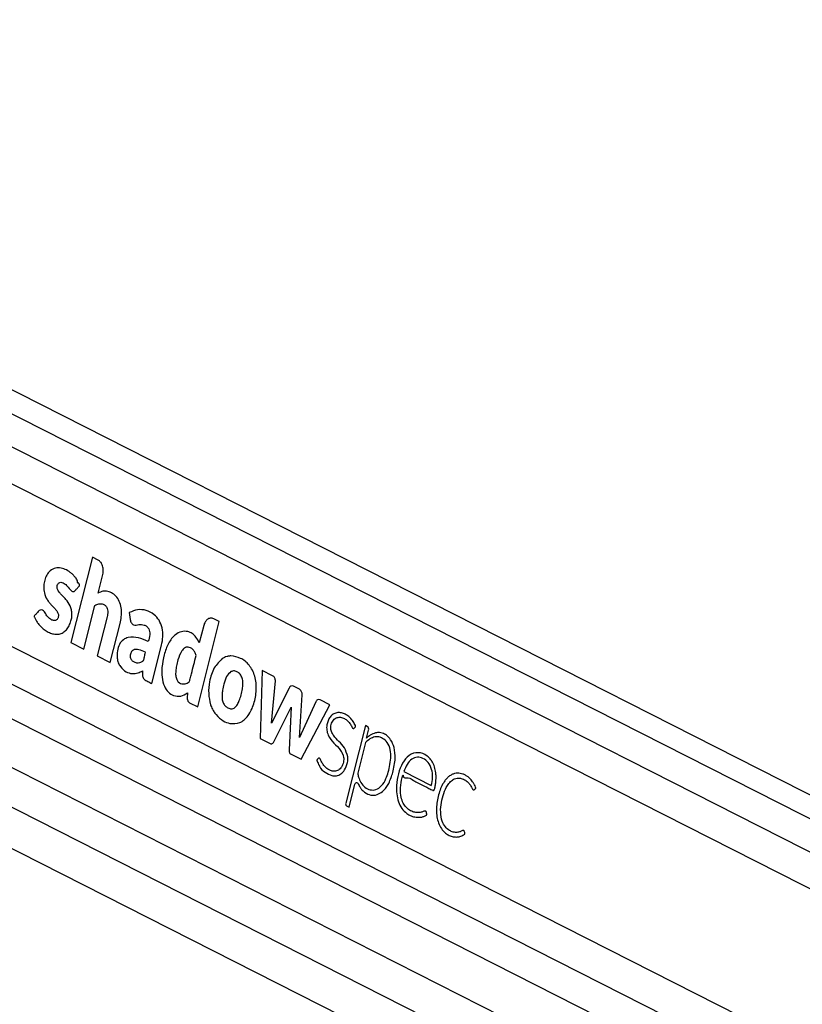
# Paper-space layout 'Surface plate' of a CAD drawing. Header units: millimetres. Extents: x 65420 to 443956, y 26941 to 406945.
# Tile 8 of 71: x 103212 to 109443, y 175897 to 183741. Entities that reach past the tile are written whole.
import ezdxf

# ---------------------------------------------------------------- set-up
doc = ezdxf.new("R2010")
doc.units = ezdxf.units.MM

psp = doc.layouts.new('Surface plate')

# ---------------------------------------------------------------- linework, layer by layer
at = {"color": 7, "linetype": 'Continuous', "lineweight": 25, "ltscale": 50}
for p, q in [((131417.06, 166439.4), (97339.58, 183740.9)), ((96325.1, 181248.53), (125777.06, 166295.46)), ((102979.32, 180130.67), (125377.08, 168759.09)), ((103791.88, 179458.36), (103619.61, 178779.75)), ((103835.81, 179436.05), (103791.88, 179458.36)), ((103835.65, 179172.34), (103873.73, 179322.36)), ((98962.31, 179264.74), (124481.16, 166308.55)), ((103722.7, 178727.4), (103811.06, 179075.46)), ((104084.4, 179017.92), (104091.47, 178962.85)), ((103907.83, 178983.33), (103829.15, 178673.37)), ((103932.24, 178621.02), (104010.92, 178930.99)), ((104628.67, 178267.44), (104800.94, 178946.05)), ((104676.68, 178915.11), (104641.61, 178776.96)), ((104800.94, 178946.05), (104756.72, 178968.5)), ((102822.68, 178913.28), (125081.73, 167612.13)), ((103619.61, 178779.75), (103722.7, 178727.4)), ((104263.82, 178452.68), (104341.19, 178757.46)), ((103829.15, 178673.37), (103932.24, 178621.02)), ((105142.57, 178557.15), (105125.84, 178015.01)), ((105225.05, 178515.27), (105142.57, 178557.15)), ((105215.8, 178137.14), (105247.2, 178475.35)), ((104547.18, 178378.38), (104545.74, 178337.17)), ((105356.75, 178416.24), (105215.8, 178137.14)), ((105440.39, 178406.42), (105391.11, 178431.44)), ((104564.8, 178299.86), (104628.67, 178267.44)), ((105440.1, 178022.15), (105459.99, 178363.36)), ((105568.96, 178305.86), (105440.1, 178022.15)), ((105680.94, 178283.72), (105604.08, 178322.74)), ((105233.83, 177987.81), (105373.57, 178264.65)), ((105373.57, 178264.65), (105356.22, 177925.67)), ((105452.44, 177849.2), (105680.94, 178283.72)), ((105964.16, 178118.27), (105806.98, 177499.09)), ((105979.2, 178110.64), (105964.16, 178118.27)), ((105973.59, 178018.41), (105989.31, 178080.33)), ((105125.84, 178015.01), (105205.68, 177974.48)), ((105973.24, 178018.04), (105973.59, 178018.41)), ((105961.76, 177971.81), (105902.56, 177738.62)), ((105368.63, 177891.75), (105452.44, 177849.2)), ((106269.83, 177751.73), (106489.01, 177640.45)), ((105834.01, 177468.58), (105880.2, 177650.54)), ((105813.72, 177478.88), (105834.01, 177468.58))]:
    psp.add_line(p, q, dxfattribs=at)
at = {"color": 8, "linetype": 'Continuous', "lineweight": 25, "ltscale": 50}
for p, q in [((97350.25, 183545.94), (131216.26, 166351.8)), ((97350.25, 183281.57), (125756.2, 168859.57)), ((97018.5, 181560.17), (125329.06, 167186.6)), ((96814.26, 181386.7), (126249.42, 166442.16)), ((99059.1, 179543.62), (124750.43, 166499.86))]:
    psp.add_line(p, q, dxfattribs=at)
at = {"color": 7, "linetype": 'Continuous', "lineweight": 25, "ltscale": 50, "flags": 128}
psp.add_lwpolyline([(105880.2, 177650.54), (105882.05, 177655.53), (105884.78, 177659.62), (105888.19, 177662.5), (105892.03, 177663.97), (105896, 177663.91), (105899.82, 177662.33), (105903.19, 177659.34), (105905.86, 177655.17)], dxfattribs=at)
at = {"color": 7, "linetype": 'Continuous', "lineweight": 25, "ltscale": 2500}
for centre, radius, start, end in [((104896.54, 178542.41), 130.09, 100.639243, 105.29654), ((105381.05, 178407.74), 25.75, 66.991157, 160.707364), ((105415.4, 178369.06), 44.95, 352.721389, 56.224485), ((105594.11, 178298.51), 26.21, 67.639135, 163.699781), ((104991.1, 178371.27), 273.96, 198.707557, 202.501032), ((105963.61, 178088.6), 27, 342.169211, 54.716886), ((105997.57, 177963.68), 36.72, 133.712578, 167.204627), ((106057.24, 177938.48), 126.13, 54.049464, 61.765924), ((105824.12, 177493.58), 18, 162.176659, 234.702675)]:
    psp.add_arc(centre, radius, start, end, dxfattribs=at)
at = {"color": 7, "linetype": 'Continuous', "lineweight": 25, "ltscale": 50}
for points, knots in [([(103873.73, 179322.36), (103875.76, 179335.4), (103879.74, 179361.06), (103870.85, 179396.29), (103855.73, 179422.59), (103842.53, 179431.51), (103835.81, 179436.05)], [0, 0, 0, 0, 0.2836908, 0.5579012, 0.7750238, 1, 1, 1, 1]), ([(103652.46, 179193.15), (103654.57, 179195.44), (103659.12, 179200.39), (103666.9, 179208.83), (103673.95, 179216.56), (103679.75, 179222.74), (103683.2, 179226.77), (103686.02, 179229.1), (103687.75, 179230.91), (103688.64, 179232.19), (103688.61, 179233.66), (103688.31, 179235.45), (103687.29, 179238.73), (103685.44, 179243.09), (103683.53, 179247.09), (103682.34, 179249.55), (103681.93, 179250.43), (103681.78, 179250.76), (103681.72, 179250.9), (103681.7, 179250.95), (103681.69, 179250.98), (103681.68, 179250.99), (103681.68, 179250.99), (103672.85, 179249.02), (103670.82, 179282.98), (103651.88, 179299.7), (103634.54, 179321.66), (103595.92, 179354.14), (103544.66, 179377.92), (103484.82, 179372.33), (103446.97, 179347.06), (103421.45, 179308.55), (103406.98, 179266.29), (103401.87, 179220.57), (103406.84, 179169.23), (103424.28, 179127.25), (103446.76, 179098.18), (103466.92, 179075.74), (103487.27, 179054.21), (103505.88, 179032.23), (103517.32, 179012.87), (103520.45, 178995.16), (103519.19, 178982.75), (103515.3, 178971.73), (103509.32, 178963.13), (103501.92, 178957.28), (103492.18, 178953.66), (103476.1, 178954.33), (103454.9, 178963.94), (103432.34, 178986.01), (103416.45, 179011.06), (103402.14, 179033.79), (103390.86, 179037.96), (103385.17, 179040.06)], [0, 0, 0, 0, 0.0099314, 0.0214276, 0.0365864, 0.0432559, 0.0484958, 0.0532932, 0.0553271, 0.056686, 0.0577101, 0.0590089, 0.0615763, 0.0670892, 0.0724318, 0.0742927, 0.0749625, 0.0752236, 0.0753291, 0.0753772, 0.0753961, 0.0754035, 0.0754089, 0.0754116, 0.1039971, 0.1325731, 0.1611998, 0.1897799, 0.3002885, 0.3553551, 0.4103139, 0.4519035, 0.4923975, 0.5324307, 0.5723895, 0.6270195, 0.6565116, 0.6858414, 0.7228176, 0.7511978, 0.7767408, 0.7873398, 0.798405, 0.8090623, 0.8193674, 0.8297376, 0.8403333, 0.8565629, 0.8890691, 0.9219682, 0.957476, 0.9785714, 1, 1, 1, 1]), ([(103385.17, 179040.06), (103378.71, 179038.6), (103366.26, 179035.78), (103352.54, 179017.48), (103340.9, 179005.48), (103331.96, 178997.4), (103328, 178992.45), (103326.71, 178988.66), (103326.49, 178987.03), (103326.85, 178984.22), (103331.65, 178975.59), (103339.24, 178958.24), (103355.3, 178934.32), (103375.46, 178910.11), (103401.24, 178886.18), (103430.72, 178865.72), (103464.33, 178850.54), (103499.18, 178843.68), (103532.99, 178847.08), (103564.06, 178861.14), (103589.8, 178886.91), (103610.16, 178920.53), (103622.85, 178957.03), (103628.14, 178992.73), (103627.2, 179025.09), (103621.05, 179051.12), (103606.99, 179085.97), (103584.94, 179116.49), (103558.19, 179146.28), (103538.13, 179166.15), (103521.62, 179185.58), (103511.01, 179205.49), (103508.8, 179225.53), (103512.6, 179240.77), (103519.97, 179252.7), (103532.44, 179260.07), (103548.91, 179258.9), (103570.02, 179249.5), (103594.48, 179227.07), (103611.05, 179199.28), (103627.63, 179187.13), (103635.94, 179184.41), (103644.81, 179185.99), (103649.79, 179190.65), (103652.46, 179193.15)], [0, 0, 0, 0, 0.0226933, 0.0437679, 0.0651238, 0.074103, 0.0817032, 0.0833138, 0.0846095, 0.0858079, 0.0903681, 0.1114665, 0.1376478, 0.1725378, 0.2054827, 0.2470295, 0.2889524, 0.3304574, 0.3713796, 0.408519, 0.444977, 0.4820369, 0.5188255, 0.5459743, 0.5729937, 0.5992825, 0.6141076, 0.6736308, 0.7069348, 0.7354698, 0.760548, 0.7834656, 0.7961243, 0.80987, 0.8227216, 0.8348465, 0.856611, 0.8796692, 0.913136, 0.958833, 0.9692406, 0.9789811, 0.9887717, 1, 1, 1, 1]), ([(104010.92, 178930.99), (104014.73, 178948.88), (104022.38, 178984.84), (104023.09, 179041.79), (104011.57, 179096.65), (103986.71, 179142.06), (103952.3, 179172.04), (103913.96, 179187.86), (103873.49, 179190.6), (103848.28, 179178.44), (103835.65, 179172.34)], [0, 0, 0, 0, 0.1244512, 0.2501418, 0.3747705, 0.4998116, 0.624783, 0.7502281, 0.874851, 1, 1, 1, 1]), ([(103811.06, 179075.46), (103821.02, 179080.33), (103839.44, 179089.33), (103865.61, 179089.23), (103886.61, 179081.02), (103901.11, 179067.36), (103909.91, 179048.47), (103914.22, 179027.47), (103912.32, 179004.66), (103909.25, 178990.08), (103907.83, 178983.33)], [0, 0, 0, 0, 0.2007429, 0.3713529, 0.4912627, 0.6152047, 0.6945975, 0.7936929, 0.904544, 1, 1, 1, 1]), ([(104341.19, 178757.46), (104345.63, 178780.08), (104354.51, 178825.35), (104348.21, 178896.85), (104323.42, 178959.54), (104278.74, 179009.4), (104218.89, 179038.62), (104149.62, 179045.4), (104105.85, 179026.95), (104084.4, 179017.92)], [0, 0, 0, 0, 0.12290084, 0.24599951, 0.36880528, 0.4922608, 0.66168778, 0.83424656, 1, 1, 1, 1]), ([(104091.47, 178962.85), (104092.34, 178957.97), (104094.08, 178948.26), (104100.19, 178935.64), (104108.42, 178926.11), (104128.1, 178913.89), (104160.59, 178924.19), (104196, 178922.73), (104223.17, 178909.73), (104238.88, 178891.56), (104246.58, 178867.18), (104248.15, 178831.89), (104240.78, 178806.25), (104235.74, 178788.73)], [0, 0, 0, 0, 0.0436955, 0.0870347, 0.1308022, 0.1738721, 0.3477037, 0.5206391, 0.6094316, 0.6979007, 0.7620497, 0.8374653, 1, 1, 1, 1]), ([(104756.72, 178968.5), (104747.54, 178971.35), (104729.48, 178976.95), (104704.67, 178964.44), (104686.16, 178943.15), (104679.88, 178924.57), (104676.68, 178915.11)], [0, 0, 0, 0, 0.28369619, 0.55790521, 0.77502312, 1, 1, 1, 1]), ([(104641.61, 178776.96), (104633.39, 178792.76), (104617.75, 178822.81), (104585.3, 178852.76), (104545.4, 178870.58), (104498.46, 178869.3), (104442.39, 178840.93), (104393.25, 178774.95), (104359.17, 178682.12), (104343.03, 178589.33), (104341.25, 178502.49), (104360.14, 178432.29), (104393.67, 178380.51), (104440.04, 178352.15), (104494.59, 178346.82), (104529.76, 178367.92), (104547.18, 178378.38)], [0, 0, 0, 0, 0.0551731, 0.1049226, 0.1521197, 0.2211296, 0.2887829, 0.3864031, 0.4840728, 0.5817337, 0.6552045, 0.72656, 0.7887208, 0.8486944, 0.9250833, 1, 1, 1, 1]), ([(104235.74, 178788.73), (104209.73, 178799.06), (104157.75, 178819.7), (104088.88, 178826.71), (104036.03, 178805.14), (104003.56, 178767.16), (103986.95, 178713.05), (103985.15, 178660.77), (103995.23, 178617.5), (104018.4, 178577.21), (104056.1, 178543.47), (104105.9, 178528.55), (104150.72, 178534.56), (104177.22, 178548), (104188.89, 178553.92)], [0, 0, 0, 0, 0.1432452, 0.2863012, 0.3585621, 0.4297316, 0.5016542, 0.5733337, 0.6211833, 0.6688826, 0.7652244, 0.8510948, 0.934426, 1, 1, 1, 1]), ([(104213.76, 178702.15), (104195.86, 178710.23), (104170.88, 178721.51), (104137.72, 178725.23), (104119.17, 178722.27), (104105.62, 178713.06), (104097.58, 178700.93), (104092.58, 178686), (104090.63, 178670.01), (104092.68, 178654.41), (104101.42, 178638.27), (104118.5, 178625.66), (104141.78, 178616.11), (104158.68, 178618.51), (104167.13, 178619.71)], [0, 0, 0, 0, 0.2353486, 0.3283846, 0.4176259, 0.4666002, 0.5143669, 0.5625713, 0.6119262, 0.6567566, 0.6994102, 0.7879806, 0.894126, 1, 1, 1, 1]), ([(104167.13, 178619.71), (104173.9, 178622.13), (104182.75, 178625.29), (104192.83, 178631.25), (104201.23, 178642.01), (104204.74, 178668.74), (104210.53, 178690.18), (104213.76, 178702.15)], [0, 0, 0, 0, 0.256556, 0.3348651, 0.3977497, 0.6637023, 1, 1, 1, 1]), ([(104616.18, 178676.77), (104612.99, 178685.6), (104606.64, 178703.23), (104591.09, 178723.7), (104572.57, 178737.86), (104549.78, 178745.15), (104524.13, 178738.06), (104493.68, 178703.91), (104473.7, 178652.05), (104460.41, 178595.64), (104453.76, 178554.06), (104452.02, 178515.98), (104458.37, 178494.95), (104461.5, 178484.6)], [0, 0, 0, 0, 0.0670184, 0.1338132, 0.2006254, 0.2679622, 0.3551289, 0.4415534, 0.6335922, 0.746492, 0.8463531, 0.9244453, 1, 1, 1, 1]), ([(104461.5, 178484.6), (104465.55, 178477.78), (104473.81, 178463.87), (104492.09, 178453.13), (104511.06, 178448.27), (104529.3, 178449.9), (104545.44, 178455.57), (104562.44, 178464.77), (104570.19, 178495.79), (104587.85, 178565), (104603.69, 178627.52), (104616.18, 178676.77)], [0, 0, 0, 0, 0.06976554, 0.14208819, 0.2156733, 0.28555547, 0.3440216, 0.40472686, 0.47699798, 0.58801644, 1, 1, 1, 1]), ([(104824.92, 178650.99), (104801.77, 178628.57), (104754.58, 178582.88), (104721.95, 178477.05), (104711.05, 178373.14), (104724.83, 178312.98), (104731.61, 178283.4)], [0, 0, 0, 0, 0.27469575, 0.55998966, 0.78364547, 1, 1, 1, 1]), ([(104862.23, 178667.89), (104855.05, 178665.58), (104842.27, 178661.45), (104830.21, 178654.18), (104824.92, 178650.99)], [0, 0, 0, 0, 0.5612336, 1, 1, 1, 1]), ([(104893.45, 178672.46), (104889.5, 178672.27), (104882.51, 178671.95), (104875.56, 178670.78), (104872.53, 178670.27)], [0, 0, 0, 0, 0.563963, 1, 1, 1, 1]), ([(104885.2, 178134.61), (104911.83, 178133.39), (104964.61, 178130.98), (105035.04, 178192.52), (105079.47, 178288.04), (105099.81, 178399.02), (105089.7, 178513.91), (105040.88, 178604.9), (104971.3, 178660.62), (104919.4, 178668.51), (104893.45, 178672.46)], [0, 0, 0, 0, 0.1251146, 0.2479069, 0.3752364, 0.5042067, 0.6288633, 0.7523567, 0.876175, 1, 1, 1, 1]), ([(104188.89, 178553.92), (104188.82, 178545.49), (104188.66, 178526.72), (104191.03, 178501.35), (104202.77, 178485.22), (104215.65, 178476.78), (104236.56, 178466.37), (104252.85, 178458.19), (104263.82, 178452.68)], [0, 0, 0, 0, 0.1538117, 0.3424959, 0.4333414, 0.5586184, 0.7027714, 1, 1, 1, 1]), ([(104893.54, 178547.55), (104881.05, 178535.69), (104855.28, 178511.21), (104838.46, 178453.08), (104827.66, 178404.98), (104822.42, 178365.72), (104822.38, 178331.7), (104829.94, 178298.64), (104847.22, 178272.73), (104862.14, 178263.42), (104869.71, 178258.7)], [0, 0, 0, 0, 0.1778947, 0.366933, 0.51641, 0.611748, 0.7064918, 0.8043169, 0.9007983, 1, 1, 1, 1]), ([(104869.71, 178258.7), (104878.88, 178255.17), (104897.14, 178248.16), (104920.79, 178256.84), (104935.59, 178271.9), (104944.91, 178285.4), (104952.85, 178300.53), (104969.4, 178339.97), (104984.26, 178389.65), (104989.7, 178448.56), (104987.09, 178487.87), (104972.39, 178522.39), (104948.7, 178544.56), (104920.97, 178556.06), (104902.58, 178550.35), (104893.54, 178547.55)], [0, 0, 0, 0, 0.0814075, 0.1622238, 0.2004983, 0.238872, 0.2774593, 0.3157122, 0.5201853, 0.6014302, 0.6788807, 0.7576784, 0.838995, 0.9208959, 1, 1, 1, 1]), ([(105247.2, 178475.35), (105247.15, 178477.59), (105247.03, 178482.62), (105244.74, 178491.52), (105240.77, 178501.38), (105233.64, 178510), (105228.02, 178513.45), (105225.05, 178515.27)], [0, 0, 0, 0, 0.1234362, 0.2781781, 0.520208, 0.746524, 1, 1, 1, 1]), ([(104545.74, 178337.17), (104545.94, 178332.4), (104546.32, 178323.29), (104550.89, 178312.04), (104557.31, 178304.29), (104562.21, 178301.4), (104564.8, 178299.86)], [0, 0, 0, 0, 0.2863993, 0.5469865, 0.7602848, 1, 1, 1, 1]), ([(104737.99, 178266.43), (104743.9, 178253.82), (104754.49, 178231.24), (104768.52, 178212.84), (104774.71, 178204.72)], [0, 0, 0, 0, 0.5585463, 1, 1, 1, 1]), ([(105875.19, 178097.58), (105878.68, 178100.44), (105882.41, 178103.48), (105885.18, 178108.37), (105885.58, 178109.38), (105885.75, 178111.24), (105885.18, 178114.08), (105882.26, 178122.65), (105872.55, 178139.95), (105854.48, 178169.77), (105827.12, 178194.7), (105796.57, 178212.2), (105767.13, 178221.55), (105735.87, 178221.75), (105706.55, 178210.06), (105682.58, 178187.42), (105665.76, 178157.51), (105655.62, 178121.89), (105654.53, 178080.72), (105671.21, 178026.12), (105713.68, 177975.55), (105757.65, 177934.89), (105783.8, 177892.55), (105794.56, 177855.95), (105788.37, 177813.61), (105769.55, 177777.93), (105742.26, 177756.5), (105713.37, 177751.35), (105686.77, 177758.15), (105663.46, 177770.6), (105642.38, 177788.81), (105624.01, 177812.3), (105611.82, 177834.64), (105605.43, 177850.69), (105601.08, 177855.97), (105597.88, 177857.94), (105593.42, 177858.31), (105588.31, 177854.98), (105583.81, 177849.34), (105579.89, 177845.54), (105577.55, 177843.44), (105576.94, 177842.27), (105576.83, 177841.78), (105576.88, 177841.12), (105577.35, 177838.99), (105578.82, 177835.52), (105580.78, 177831.34), (105585.13, 177822.4), (105589.81, 177812.14), (105595.25, 177802.52), (105597.71, 177798.36), (105598.81, 177796.55), (105599.3, 177795.76), (105599.51, 177795.41), (105599.61, 177795.26), (105599.65, 177795.19), (105599.66, 177795.16), (105599.68, 177795.15), (105607.66, 177770.74), (105644.01, 177745.26), (105689.26, 177718.1), (105733.33, 177715.84), (105770.25, 177728.62), (105788.89, 177751.98), (105798.37, 177763.85)], [0, 0, 0, 0, 0.01082698, 0.01153035, 0.01212779, 0.0130517, 0.01507029, 0.01773893, 0.03147929, 0.05748512, 0.09367558, 0.11910371, 0.14761699, 0.17579105, 0.20390242, 0.22975917, 0.25343621, 0.27687417, 0.30312643, 0.33094502, 0.38885611, 0.45147942, 0.47478105, 0.4968903, 0.52561515, 0.55383169, 0.58092875, 0.6088022, 0.63184079, 0.65437426, 0.67671712, 0.6991115, 0.72179443, 0.73127889, 0.73432522, 0.73735032, 0.74065823, 0.74626406, 0.75217335, 0.75710744, 0.75934935, 0.75963275, 0.75989564, 0.76032345, 0.76089122, 0.76422676, 0.76805775, 0.77063942, 0.78524197, 0.79166724, 0.79449765, 0.79574078, 0.79629055, 0.79653058, 0.79663478, 0.79668407, 0.79670452, 0.79671146, 0.79672054, 0.84693432, 0.8988804, 0.9327286, 0.96579004, 1, 1, 1, 1]), ([(104774.71, 178204.72), (104793.38, 178185.77), (104826.96, 178151.69), (104867.3, 178139.86), (104885.2, 178134.61)], [0, 0, 0, 0, 0.55617978, 1, 1, 1, 1]), ([(105824.65, 177868.88), (105816.75, 177894.04), (105800.95, 177944.34), (105752.99, 177990.54), (105715.25, 178028.62), (105692.93, 178068.45), (105686.9, 178100.1), (105690.69, 178126.1), (105698.13, 178145.83), (105709.07, 178162.41), (105727.93, 178179.23), (105756.75, 178186.99), (105788.96, 178178.39), (105813.44, 178163.64), (105833.1, 178145.04), (105848.96, 178124.54), (105857.49, 178102.58), (105865.51, 178095.26), (105868.42, 178094.06), (105870.99, 178094.29), (105873.21, 178095.43), (105874.5, 178096.83), (105875.19, 178097.58)], [0, 0, 0, 0, 0.1247791, 0.2495434, 0.3696924, 0.4284055, 0.4812296, 0.5148704, 0.548892, 0.5835404, 0.6186105, 0.6933118, 0.7685112, 0.8304085, 0.8661122, 0.92293, 0.9699688, 0.9777293, 0.984775, 0.989396, 0.9943346, 1, 1, 1, 1]), ([(106044.54, 178059.47), (106030.44, 178054.64), (106005.13, 178045.97), (105983.03, 178026.62), (105973.24, 178018.04)], [0, 0, 0, 0, 0.5568769, 1, 1, 1, 1]), ([(106116.91, 178049.61), (106103.64, 178054.87), (106079.87, 178064.31), (106055.36, 178060.95), (106044.54, 178059.47)], [0, 0, 0, 0, 0.5583168, 1, 1, 1, 1]), ([(105205.68, 177974.48), (105208.67, 177973.3), (105214.36, 177971.06), (105222.61, 177973.53), (105229.13, 177979.53), (105232.2, 177984.94), (105233.83, 177987.81)], [0, 0, 0, 0, 0.2863256, 0.544814, 0.7578273, 1, 1, 1, 1]), ([(105902.56, 177738.62), (105904.73, 177727.95), (105910.09, 177701.64), (105927.64, 177660.01), (105959.38, 177622.95), (106002.2, 177602.92), (106050.14, 177603.21), (106096.17, 177636.23), (106127.43, 177688.88), (106147.2, 177748.28), (106160.72, 177809.19), (106169.51, 177874.92), (106162.52, 177944.03), (106131.89, 177995.14), (106092.52, 178024.49), (106050.11, 178031.49), (106008.67, 178019.1), (105984.37, 177999.86), (105972.19, 177990.22)], [0, 0, 0, 0, 0.03410202, 0.08407688, 0.14662135, 0.20874892, 0.27710469, 0.3496752, 0.4255819, 0.48437234, 0.55084268, 0.62163702, 0.68928851, 0.75751474, 0.81899491, 0.87930479, 0.9395147, 1, 1, 1, 1]), ([(106193.85, 177942.7), (106185.47, 177965.16), (106170.41, 178005.5), (106143.31, 178029.81), (106131.29, 178040.59)], [0, 0, 0, 0, 0.5567651, 1, 1, 1, 1]), ([(105356.22, 177925.67), (105356.1, 177921.51), (105355.89, 177913.78), (105358.13, 177903.48), (105362.52, 177895.69), (105366.49, 177893.13), (105368.63, 177891.75)], [0, 0, 0, 0, 0.2999874, 0.5582467, 0.7630528, 1, 1, 1, 1]), ([(106181.53, 177742.94), (106186.03, 177762.02), (106194.71, 177798.84), (106204.05, 177866.34), (106197.71, 177913.83), (106193.85, 177942.7)], [0, 0, 0, 0, 0.2964416, 0.5722808, 1, 1, 1, 1]), ([(106260.89, 177723.87), (106261.62, 177723.5), (106262.67, 177722.96), (106263.87, 177722.35), (106264.39, 177722.09), (106264.62, 177721.97), (106264.73, 177721.92), (106264.77, 177721.9), (106264.79, 177721.89), (106264.8, 177721.88), (106264.8, 177721.88), (106264.81, 177721.88), (106263.86, 177693.98), (106312.49, 177710.85), (106344.81, 177677.72), (106388.04, 177660.32), (106423.03, 177641.26), (106455.58, 177625.38), (106478.91, 177611.13), (106495.99, 177603.62), (106503.86, 177600.79), (106507.58, 177601.66), (106511.47, 177605.02), (106514.91, 177612.15), (106518.02, 177623.84), (106520.97, 177643.31), (106525.17, 177667.47), (106527.31, 177697.88), (106526.51, 177734.19), (106520.71, 177769.41), (106511.17, 177799.25), (106500.7, 177822.73), (106483.05, 177850.29), (106445.72, 177887.12), (106384.01, 177909.93), (106310.84, 177888.44), (106257.08, 177821.06), (106225.04, 177735.69), (106210.5, 177650.72), (106211.19, 177573.68), (106225.45, 177509.97), (106252.38, 177453.98), (106279.11, 177430.14), (106292.79, 177417.95)], [0, 0, 0, 0, 0.00227513, 0.00327572, 0.00371583, 0.00390939, 0.00399462, 0.0040317, 0.00404766, 0.00405596, 0.00405904, 0.00406007, 0.00406431, 0.04648929, 0.08891469, 0.13134105, 0.17376645, 0.19965912, 0.2320035, 0.24797804, 0.25221172, 0.25551163, 0.25870779, 0.26531643, 0.27284909, 0.28454312, 0.30646599, 0.32432058, 0.34762493, 0.381446, 0.39831218, 0.41526534, 0.43871911, 0.47480783, 0.54721996, 0.61887075, 0.6842065, 0.75063808, 0.81642492, 0.86326428, 0.90833334, 0.9531142, 1, 1, 1, 1]), ([(105798.37, 177763.85), (105807.7, 177782.85), (105820.29, 177808.5), (105826.09, 177846.35), (105825.11, 177861.61), (105824.65, 177868.88)], [0, 0, 0, 0, 0.5991902, 0.8090601, 1, 1, 1, 1]), ([(106489.01, 177640.45), (106493.24, 177661.61), (106501.67, 177703.82), (106495.05, 177771.64), (106466.22, 177827.56), (106423.8, 177858.8), (106377.62, 177869.31), (106331.57, 177853.56), (106293.8, 177810.69), (106277.83, 177771.41), (106269.83, 177751.73)], [0, 0, 0, 0, 0.12421, 0.2477784, 0.3745357, 0.5018915, 0.6230181, 0.7437303, 0.8715668, 1, 1, 1, 1]), ([(106149.64, 177657.13), (106156.48, 177672.28), (106168.83, 177699.62), (106177.61, 177729.58), (106181.53, 177742.94)], [0, 0, 0, 0, 0.5539743, 1, 1, 1, 1]), ([(106831.16, 177606.91), (106834.17, 177609.97), (106837.72, 177613.6), (106841.7, 177616.63), (106842.45, 177617.44), (106842.67, 177617.92), (106842.71, 177618.54), (106842.57, 177619.57), (106842.04, 177622.65), (106840.1, 177632.35), (106833.57, 177642.61), (106827.29, 177654.58), (106820.67, 177665.56), (106806.74, 177685.76), (106786.26, 177706), (106761.13, 177722.18), (106733.79, 177734.77), (106704.41, 177740.33), (106674.69, 177736.41), (106651.36, 177727.79), (106629.29, 177713.79), (106608.79, 177694.64), (106578.26, 177654.22), (106546.37, 177580.76), (106529.38, 177491.55), (106529.45, 177418.15), (106537.57, 177365.35), (106555.03, 177316.85), (106580.27, 177279.95), (106609.24, 177254.7), (106638.74, 177238.52), (106670.01, 177229.84), (106701.65, 177229.26), (106728.07, 177236.39), (106745, 177245.82), (106752.19, 177251.38), (106754.48, 177253.14), (106755.23, 177253.92), (106755.64, 177255.07), (106755.69, 177256.67), (106755.69, 177257.88), (106755.68, 177258.61)], [0, 0, 0, 0, 0.013793, 0.0162982, 0.0168504, 0.0172875, 0.0177738, 0.0184403, 0.0200659, 0.0261228, 0.044807, 0.0553509, 0.0656362, 0.0827907, 0.1297306, 0.1576319, 0.1856044, 0.2368172, 0.2667683, 0.2965015, 0.3263425, 0.3566231, 0.387693, 0.4817668, 0.5794708, 0.6274217, 0.6742203, 0.720724, 0.7691224, 0.8075657, 0.8469175, 0.8865434, 0.9257956, 0.9642782, 0.9860572, 0.9933887, 0.9948106, 0.9958171, 0.9968046, 0.9980818, 1, 1, 1, 1]), ([(106292.79, 177417.95), (106304.68, 177410.58), (106328.5, 177395.82), (106365.11, 177387.15), (106397.59, 177386.11), (106420.32, 177390.37), (106435.11, 177396.08), (106443.36, 177400.83), (106449.4, 177404.25), (106452.52, 177406.5), (106453.68, 177407.83), (106454.15, 177408.62), (106454.17, 177409.56), (106453.83, 177411.07), (106451.98, 177415.77), (106451.36, 177421.76), (106449.33, 177428.27), (106447.1, 177433.32), (106441.64, 177436.39), (106433.82, 177436.18), (106420.36, 177431.04), (106403.4, 177424.75), (106383.92, 177423.64), (106361.11, 177425.05), (106331.95, 177433.78), (106303.2, 177451.94), (106278.42, 177477.58), (106257.99, 177511.34), (106242.51, 177569.38), (106243.31, 177644.55), (106255.01, 177697.31), (106260.89, 177723.87)], [0, 0, 0, 0, 0.0707664, 0.1417496, 0.2011072, 0.2480369, 0.2664535, 0.2848111, 0.2966713, 0.3021287, 0.3037245, 0.3049073, 0.3059631, 0.3071962, 0.3110341, 0.3266151, 0.3300196, 0.3385919, 0.3487943, 0.3603682, 0.3809801, 0.4246815, 0.4559201, 0.4871128, 0.5494542, 0.6175938, 0.6575654, 0.716663, 0.7866106, 0.8926107, 1, 1, 1, 1]), ([(106755.68, 177258.61), (106755.37, 177261.34), (106754.7, 177267.34), (106752.29, 177274.28), (106749.75, 177279.25), (106747.59, 177282.06), (106744.95, 177283.22), (106735.86, 177283.08), (106726.3, 177274.27), (106711.7, 177269.83), (106700.18, 177267.08), (106689.62, 177266.42), (106677.29, 177266.54), (106659.02, 177269.2), (106630.22, 177281.88), (106599.36, 177309.8), (106571.3, 177359.31), (106560.29, 177429.29), (106567.22, 177506.06), (106586.16, 177577.76), (106611.12, 177635.02), (106641.05, 177673.2), (106668.28, 177692.67), (106693.79, 177700.12), (106712.44, 177699.84), (106734.89, 177695.27), (106759.73, 177684.54), (106783.72, 177663.87), (106798.99, 177644.31), (106808.52, 177629.51), (106813.85, 177617.91), (106817.84, 177610.21), (106821.01, 177606.39), (106824.38, 177604.79), (106827.77, 177604.94), (106829.96, 177606.21), (106831.16, 177606.91)], [0, 0, 0, 0, 0.0086147, 0.018929, 0.0237116, 0.027808, 0.0316155, 0.0355963, 0.0676367, 0.0790467, 0.1015829, 0.1191415, 0.1257043, 0.1560807, 0.1999329, 0.2578368, 0.3154337, 0.3937156, 0.474054, 0.5545819, 0.6315681, 0.681627, 0.7309296, 0.7644484, 0.7958202, 0.8128046, 0.8646737, 0.9092468, 0.9357048, 0.9555705, 0.9716022, 0.9788379, 0.9853847, 0.9896208, 0.9942802, 1, 1, 1, 1]), ([(105905.86, 177655.17), (105910.72, 177645.19), (105919, 177628.19), (105936.18, 177604.42), (105964.39, 177579.52), (106006.2, 177559.8), (106057.3, 177563.73), (106086.61, 177582.85), (106101.15, 177592.34)], [0, 0, 0, 0, 0.1161479, 0.1975833, 0.3243384, 0.5646518, 0.7840017, 1, 1, 1, 1]), ([(106101.15, 177592.34), (106111.45, 177602.68), (106129.79, 177621.09), (106143.59, 177646.14), (106149.64, 177657.13)], [0, 0, 0, 0, 0.5614485, 1, 1, 1, 1])]:
    psp.add_open_spline(points, degree=3, knots=knots, dxfattribs=at)

doc.saveas('drawing.dxf')
